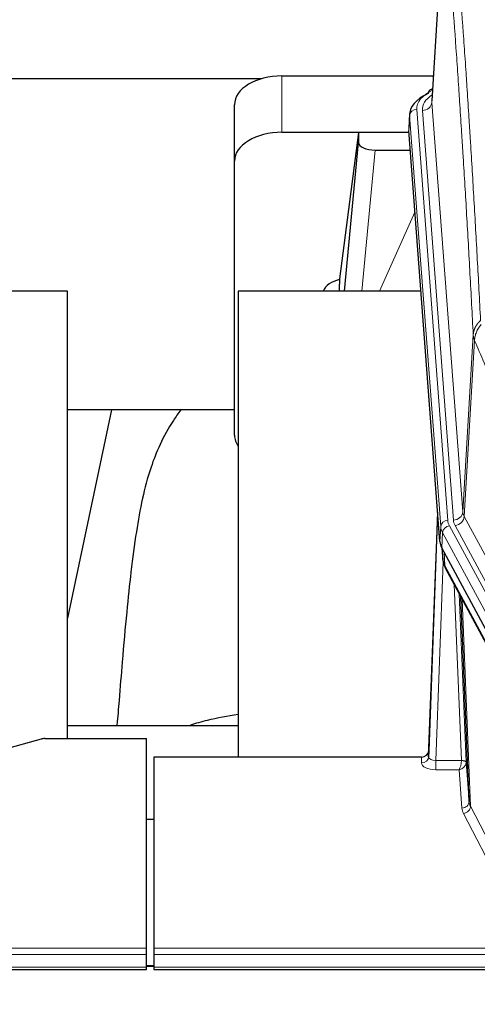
# Model space of a CAD drawing. Header units: inches. Extents: x 0 to 23760, y -13 to 16800.
# Tile 142 of 256: x 5411 to 5604, y 13621 to 14036. Entities that reach past the tile are written whole.
import ezdxf

# ---------------------------------------------------------------- set-up
doc = ezdxf.new("R2010")
doc.units = ezdxf.units.IN
doc.layers.add('1', color=7, linetype='Continuous', true_color=0xffffff)
doc.layers.add('254', color=7, linetype='Continuous', true_color=0xffffff)
doc.styles.add('latin_extended', font='simplex.shx')
doc.dimstyles.get("Standard").update_dxf_attribs({"dimtxt": 0.18, "dimasz": 0.18, "dimexe": 0.18, "dimexo": 0.0625, "dimgap": 0.09, "dimtad": 0, "dimtih": 1, "dimtoh": 1, "dimdec": 4, "dimzin": 0, "dimdsep": 46, "dimtxsty": 'Standard', "dimcen": 0.09, "dimadec": 0, "dimazin": 0, "dimtfac": 1, "dimtdec": 4, "dimtofl": 0, "dimtmove": 0, "dimatfit": 3, "dimfxl": 1, "dimtolj": 1, "dimtzin": 0, "dimarcsym": 0})

# ---------------------------------------------------------------- blocks, each defined once
blk = doc.blocks.new('_U12')
at = {"layer": '254', "color": 3, "linetype": 'Continuous', "lineweight": 13, "transparency": 16777216}
for p, q in [((8888.53, 13749.35), (8888.53, 9406.97)), ((1002.55, 13394.36), (1002.55, 9406.97)), ((1142.55, 9446.97), (8748.53, 9446.97))]:
    blk.add_line(p, q, dxfattribs=at)
at = {"layer": '254', "color": 3, "transparency": 16777216}
for points in [[(1142.55, 9470.3), (1142.55, 9423.63), (1002.55, 9446.97)], [(8748.53, 9423.63), (8748.53, 9470.3), (8888.53, 9446.97)]]:
    blk.add_solid(points, dxfattribs=at)
at = {"layer": 'Defpoints', "color": 0, "transparency": 16777216}
for p in [(8888.53, 13789.35), (1002.55, 13434.36), (8888.53, 9446.97)]:
    blk.add_point(p, dxfattribs=at)
at = {"layer": '254', "color": 2, "lineweight": 13, "transparency": 16777216, "insert": (4702.21, 9656.97), "char_height": 140, "attachment_point": 1, "style": 'latin_extended'}
blk.add_mtext('\\A1;7886', dxfattribs=at)

msp = doc.modelspace()

# ---------------------------------------------------------------- linework, layer by layer
at = {"layer": '1', "color": 2, "linetype": 'Continuous', "lineweight": 25}
for p, q in [((5590.016, 14088.256), (5584.765, 14001.62)), ((5512.894, 14011.013), (5345.794, 14011.013)), ((5521.587, 14012.218), (5585.41, 14012.218)), ((5585.077, 14006.762), (5584.134, 14006.327)), ((5501.587, 13976.242), (5501.587, 14000.044)), ((5575.387, 13996.269), (5575.006, 13989.986)), ((5588.13, 13815.75), (5575.012, 13989.203)), ((5521.587, 13988.416), (5575.074, 13988.416)), ((5553.898, 13988.327), (5545.849, 13926.541)), ((5575.081, 13988.327), (5553.898, 13988.327)), ((5553.898, 13988.327), (5553.898, 13984.096)), ((5547.987, 13921.44), (5553.898, 13984.096)), ((5560.871, 13980.876), (5575.641, 13980.876)), ((5501.587, 13860.588), (5501.587, 13976.242)), ((5545.849, 13926.535), (5545.849, 13926.541)), ((5545.849, 13926.535), (5545.849, 13924.349)), ((5431.194, 13921.439), (5350.925, 13921.439)), ((5431.194, 13732.638), (5431.194, 13921.439)), ((5580.138, 13921.439), (5503.194, 13921.439)), ((5503.194, 13921.439), (5503.194, 13724.872)), ((5449.717, 13871.358), (5431.194, 13783.464)), ((5501.548, 13871.36), (5431.212, 13871.36)), ((5587.193, 13828.131), (5583.435, 13727.492)), ((5583.424, 13724.956), (5587.113, 13823.737)), ((5611.168, 13771.958), (5588.914, 13813.172)), ((5589.042, 13812.935), (5589.405, 13808.134)), ((5589.399, 13808.247), (5589.228, 13812.591)), ((5589.399, 13808.247), (5589.405, 13808.134)), ((5590.543, 13804.338), (5612.29, 13764.062)), ((5600.449, 13706.127), (5597.022, 13792.338)), ((5431.197, 13738.211), (5503.193, 13738.211)), ((5420.078, 13732.443), (5403.913, 13727.912)), ((5421.576, 13732.637), (5464.534, 13732.637)), ((5464.534, 13644.236), (5464.534, 13732.637)), ((5583.435, 13727.492), (5583.424, 13724.956)), ((5467.534, 13724.871), (5467.534, 13644.236)), ((5580.437, 13724.871), (5467.534, 13724.871)), ((5599.221, 13722.745), (5600.449, 13706.127)), ((5464.534, 13698.672), (5467.534, 13698.672)), ((5464.534, 13641.502), (5464.534, 13644.236)), ((5464.534, 13636.254), (5464.534, 13641.502)), ((5467.534, 13644.236), (5467.534, 13641.502)), ((5467.534, 13641.502), (5467.534, 13636.254)), ((5467.468, 13636.745), (5464.495, 13636.745)), ((5464.534, 13635.239), (5464.534, 13636.254)), ((5467.534, 13636.254), (5467.534, 13635.239)), ((4907.534, 13635.239), (5464.534, 13635.239)), ((5467.534, 13635.239), (6024.534, 13635.239))]:
    msp.add_line(p, q, dxfattribs=at)
at = {"layer": '1', "color": 110, "linetype": 'Continuous', "lineweight": 13}
for p, q in [((5590.018, 14087.634), (5584.77, 14001.044)), ((5521.587, 13988.416), (5521.587, 14012.218)), ((5578.386, 13998.053), (5591.497, 13824.692)), ((5580.778, 13997.618), (5593.844, 13824.845)), ((5584.77, 14001.044), (5597.836, 13828.271)), ((5575.392, 13995.483), (5575.012, 13989.203)), ((5588.503, 13822.122), (5575.392, 13995.483)), ((5560.871, 13980.876), (5555.264, 13921.44)), ((5562.676, 13921.44), (5577.617, 13954.754)), ((5597.836, 13828.271), (5602.213, 13902.948)), ((5602.769, 13900.614), (5598.418, 13826.362)), ((5598.418, 13826.362), (5619.769, 13786.819)), ((5588.13, 13815.75), (5588.503, 13822.122)), ((5589.288, 13819.545), (5588.914, 13813.172)), ((5611.461, 13778.479), (5589.288, 13819.545)), ((5592.194, 13822.401), (5614.368, 13781.336)), ((5615.894, 13783.01), (5594.542, 13822.554)), ((5589.044, 13812.931), (5589.399, 13808.247)), ((5589.965, 13811.225), (5590.184, 13805.668)), ((5589.548, 13807.276), (5586.417, 13723.424)), ((5590.184, 13805.668), (5611.931, 13765.392)), ((5597.223, 13723.511), (5594.201, 13797.562)), ((5596.328, 13793.622), (5599.221, 13722.745)), ((5597.568, 13791.327), (5601.035, 13704.116)), ((5580.426, 13722.423), (5580.437, 13724.871)), ((5586.417, 13723.424), (5586.417, 13719.509)), ((5586.417, 13723.424), (5597.222, 13723.424)), ((5586.417, 13719.509), (5596.259, 13719.509)), ((5597.453, 13703.36), (5596.259, 13719.509)), ((5601.035, 13704.116), (5622.52, 13662.502)), ((5619.611, 13659.439), (5598.126, 13701.053)), ((4907.534, 13644.236), (5464.534, 13644.236)), ((4907.534, 13641.502), (5464.534, 13641.502)), ((5467.534, 13644.236), (6024.534, 13644.236)), ((5467.534, 13641.502), (6024.534, 13641.502)), ((4907.534, 13636.254), (5464.534, 13636.254)), ((5464.495, 13636.519), (5467.468, 13636.519)), ((5467.534, 13636.254), (6024.534, 13636.254))]:
    msp.add_line(p, q, dxfattribs=at)
at = {"layer": '1', "color": 2, "linetype": 'Continuous', "lineweight": 25}
for centre, major_axis, ratio, start_param, end_param in [((5521.587, 14000.044), (-20, 0), 0.608706, 4.712389, 6.2831853), ((5585.392, 14003.603), (1.258, -2.724), 0.6272114, 3.1415983, 4.0254232), ((5602.406, 13995.766), (-27.03, 0.194), 0.4633579, 5.502135, 6.3212481), ((5521.587, 13976.242), (-20, 0), 0.608706, 4.712389, 6.2831853), ((5560.924, 13984.121), (7.027, 0.031), 0.4617281, 3.1395348, 4.7027345), ((5548.728, 13919.361), (-10.208, 0), 0.7029015, 4.9983373, 5.9892938), ((5548.728, 13727.97), (-10.152, 515.131), 0.0020796, 5.0973621, 5.1034662), ((5521.587, 13860.588), (-20, 0), 0.608706, 0, 0.4035719), ((5615.15, 13816.189), (27.037, 0.006), 0.4611335, 3.1763491, 3.3855005), ((5617.193, 13788.458), (-27.174, 22.247), 0.2659531, 0.2482946, 0.2802748), ((5616.043, 13817.734), (26.161, 11.46), 0.4493681, 3.0159633, 3.1613144), ((5593.896, 13806.559), (3.584, 1.776), 0.8816114, 2.7716102, 3.1419462), ((5421.579, 13731.18), (-3, 0.002), 0.4856498, 4.7136997, 5.2369038), ((5580.437, 13727.584), (3, 0.002), 0.9042699, 4.7116987, 6.2488686)]:
    msp.add_ellipse(centre, major_axis=major_axis, ratio=ratio, start_param=start_param, end_param=end_param, dxfattribs=at)
at = {"layer": '1', "color": 110, "linetype": 'Continuous', "lineweight": 13}
for centre, major_axis, ratio, start_param, end_param in [((5602.406, 13998.427), (-24.034, 0.016), 0.461198, 5.4992389, 6.318352), ((5585.392, 14003.603), (1.258, -2.724), 0.6272114, 2.6666598, 3.1415983), ((5604.797, 13997.992), (-24.034, 0.016), 0.461198, 5.6862399, 6.318352), ((5578.386, 13995.392), (2.991, 0.226), 0.8864705, 1.5038552, 3.0222916), ((5580.778, 14001.166), (3.989, 0.302), 0.8864705, 4.6454478, 6.1638843), ((5587.113, 13821.585), (0.214, 6.443), 0.0117452, 0.5090713, 1.2305416), ((5593.844, 13828.393), (3.989, 0.302), 0.8864705, 4.6454478, 6.1638843), ((5617.862, 13828.783), (20.038, 0.241), 0.4621297, 3.1708089, 3.3799603), ((5590.111, 13823.646), (2.998, -0.112), 0.4302668, 3.1576572, 3.7226285), ((5591.497, 13822.031), (2.991, 0.226), 0.8864705, 1.5038552, 3.0222916), ((5615.515, 13825.083), (24.033, 0.005), 0.4611335, 3.1763491, 3.3855005), ((5617.862, 13825.235), (24.033, 0.005), 0.4611335, 3.1763491, 3.3855005), ((5594.542, 13826.102), (3.52, 1.9), 0.8606628, 4.2773553, 5.7957917), ((5615.515, 13822.422), (-27.028, 0.171), 0.4605352, 0.0378207, 0.2469722), ((5592.194, 13819.74), (2.64, 1.425), 0.8606628, 1.1357626, 2.6541991), ((5617.193, 13788.458), (-27.538, 20.422), 0.1820491, 0.3394773, 0.3714577), ((5594.062, 13806.238), (3.52, 1.9), 0.8606628, 2.7414655, 3.1415888), ((5580.426, 13725.047), (-3, 0.013), 0.8746179, 1.5745081, 3.1116779), ((5586.43, 13725.047), (3.004, 0.138), 0.5390598, 3.1127167, 4.683513), ((5596.259, 13722.132), (0.506, 2.997), 0.2740591, 3.694004, 5.2037138), ((5596.223, 13723.479), (-1.001, 0.011), 0.903668, 3.0924533, 3.1882188), ((5597.222, 13722.563), (1.996, -0.13), 0.4297663, 0.0674602, 1.5988341), ((5597.223, 13722.65), (1.998, 0.082), 0.4302193, 0.0160628, 1.553239), ((5586.43, 13722.423), (6.003, 0.008), 0.4854373, 3.1388974, 4.7096937), ((5596.259, 13722.132), (2.669, 1.608), 0.8008031, 4.262859, 5.7725688), ((5596.223, 13722.618), (2.996, 0.15), 0.884215, 6.1784613, 6.2742268), ((5597.453, 13705.984), (-2.992, -0.221), 0.8740585, 1.5062672, 3.1117425), ((5620.452, 13703.758), (-23.014, 0.002), 0.4845187, 0.0358431, 0.2451673), ((5598.126, 13703.677), (-2.666, -1.376), 0.8484453, 1.1579292, 2.76165), ((5620.452, 13706.382), (-20.016, 0.121), 0.4848834, 0.0387668, 0.248091)]:
    msp.add_ellipse(centre, major_axis=major_axis, ratio=ratio, start_param=start_param, end_param=end_param, dxfattribs=at)
for points, knots in [([(5593.073, 14094.25), (5593.645, 14087.559), (5594.772, 14073.916), (5596.418, 14052.675), (5597.484, 14037.995), (5598.272, 14026.792), (5598.663, 14021.142), (5599.115, 14014.464), (5599.307, 14011.584), (5599.435, 14009.661), (5599.499, 14008.696), (5599.818, 14003.867), (5600.198, 13998.023), (5600.636, 13991.123), (5600.822, 13988.148), (5600.946, 13986.161), (5601.008, 13985.165), (5601.564, 13976.187), (5602.537, 13959.98), (5603.948, 13934.927), (5604.856, 13917.731), (5605.302, 13909.009)], [0, 0, 0, 0, 0.125, 0.25, 0.375, 0.375, 0.4375, 0.46875, 0.484375, 0.484375, 0.5, 0.5, 0.5625, 0.59375, 0.609375, 0.609375, 0.625, 0.625, 0.75, 0.875, 1, 1, 1, 1]), ([(5602.213, 13902.948), (5601.768, 13911.642), (5600.862, 13928.784), (5599.456, 13953.758), (5598.486, 13969.916), (5597.931, 13978.866), (5597.869, 13979.859), (5597.745, 13981.84), (5597.559, 13984.806), (5597.123, 13991.685), (5596.744, 13997.511), (5596.426, 14002.326), (5596.362, 14003.288), (5596.235, 14005.206), (5596.043, 14008.077), (5595.593, 14014.735), (5595.202, 14020.368), (5594.416, 14031.539), (5593.353, 14046.175), (5591.712, 14067.357), (5590.588, 14080.961), (5590.018, 14087.634)], [0, 0, 0, 0, 0.125, 0.25, 0.375, 0.375, 0.390625, 0.390625, 0.40625, 0.4375, 0.5, 0.5, 0.515625, 0.515625, 0.53125, 0.5625, 0.625, 0.625, 0.75, 0.875, 1, 1, 1, 1]), ([(5602.213, 13902.948), (5602.214, 13902.963), (5602.216, 13902.993), (5602.219, 13903.037), (5602.222, 13903.082), (5602.226, 13903.127), (5602.229, 13903.172), (5602.234, 13903.217), (5602.238, 13903.261), (5602.242, 13903.306), (5602.247, 13903.351), (5602.252, 13903.396), (5602.258, 13903.44), (5602.263, 13903.485), (5602.269, 13903.53), (5602.275, 13903.574), (5602.282, 13903.619), (5602.288, 13903.663), (5602.295, 13903.708), (5602.302, 13903.752), (5602.31, 13903.797), (5602.317, 13903.841), (5602.325, 13903.886), (5602.333, 13903.93), (5602.342, 13903.975), (5602.35, 13904.019), (5602.359, 13904.063), (5602.368, 13904.107), (5602.378, 13904.152), (5602.387, 13904.196), (5602.397, 13904.24), (5602.407, 13904.284), (5602.418, 13904.328), (5602.428, 13904.372), (5602.439, 13904.416), (5602.45, 13904.46), (5602.462, 13904.504), (5602.473, 13904.548), (5602.485, 13904.592), (5602.497, 13904.635), (5602.51, 13904.679), (5602.522, 13904.723), (5602.535, 13904.766), (5602.548, 13904.81), (5602.561, 13904.853), (5602.575, 13904.897), (5602.589, 13904.94), (5602.603, 13904.983), (5602.617, 13905.027), (5602.632, 13905.07), (5602.647, 13905.113), (5602.662, 13905.156), (5602.677, 13905.199), (5602.693, 13905.242), (5602.708, 13905.285), (5602.724, 13905.328), (5602.741, 13905.37), (5602.757, 13905.413), (5602.774, 13905.456), (5602.791, 13905.498), (5602.808, 13905.541), (5602.826, 13905.583), (5602.843, 13905.625), (5602.861, 13905.668), (5602.88, 13905.71), (5602.898, 13905.752), (5602.917, 13905.794), (5602.936, 13905.836), (5602.955, 13905.878), (5602.974, 13905.92), (5602.994, 13905.961), (5603.013, 13906.003), (5603.034, 13906.044), (5603.054, 13906.086), (5603.074, 13906.127), (5603.095, 13906.169), (5603.122, 13906.222), (5603.156, 13906.287), (5603.197, 13906.364), (5603.239, 13906.44), (5603.281, 13906.516), (5603.324, 13906.592), (5603.368, 13906.668), (5603.413, 13906.743), (5603.459, 13906.818), (5603.505, 13906.893), (5603.552, 13906.967), (5603.6, 13907.041), (5603.649, 13907.114), (5603.698, 13907.188), (5603.748, 13907.26), (5603.799, 13907.333), (5603.851, 13907.405), (5603.903, 13907.477), (5603.957, 13907.548), (5604.01, 13907.619), (5604.065, 13907.69), (5604.12, 13907.76), (5604.176, 13907.83), (5604.233, 13907.899), (5604.291, 13907.968), (5604.349, 13908.036), (5604.408, 13908.104), (5604.467, 13908.172), (5604.528, 13908.239), (5604.589, 13908.306), (5604.65, 13908.372), (5604.713, 13908.438), (5604.775, 13908.504), (5604.839, 13908.569), (5604.903, 13908.633), (5604.968, 13908.697), (5605.034, 13908.761), (5605.1, 13908.824), (5605.167, 13908.886), (5605.234, 13908.948), (5605.28, 13908.989), (5605.302, 13909.009)], [0, 0, 0, 0, 0.0066687, 0.0133374, 0.0200061, 0.0266746, 0.0333432, 0.0400116, 0.0466801, 0.0533484, 0.0600168, 0.066685, 0.0733532, 0.0800214, 0.0866895, 0.0933575, 0.1000255, 0.1066935, 0.1133614, 0.1200292, 0.126697, 0.1333647, 0.1400324, 0.1467001, 0.1533676, 0.1600352, 0.1667026, 0.1733701, 0.1800374, 0.1867047, 0.193372, 0.2000392, 0.2067064, 0.2133735, 0.2200405, 0.2267075, 0.2333745, 0.2400414, 0.2467082, 0.253375, 0.2600418, 0.2667085, 0.2733751, 0.2800417, 0.2867082, 0.2933747, 0.3000412, 0.3067075, 0.3133739, 0.3200401, 0.3267064, 0.3333725, 0.3400387, 0.3467047, 0.3533708, 0.3600367, 0.3667026, 0.3733685, 0.3800343, 0.3867001, 0.3933658, 0.4000315, 0.4066971, 0.4133626, 0.4200281, 0.4266936, 0.433359, 0.4400243, 0.4466896, 0.4533549, 0.4600201, 0.4666852, 0.4733503, 0.4800154, 0.4866804, 0.4933453, 0.5000102, 0.5125098, 0.5250093, 0.5375088, 0.5500082, 0.5625077, 0.5750071, 0.5875066, 0.600006, 0.6125054, 0.6250049, 0.6375043, 0.6500037, 0.6625032, 0.6750026, 0.6875021, 0.7000016, 0.7125011, 0.7250006, 0.7375001, 0.7499997, 0.7624993, 0.7749989, 0.7874985, 0.7999982, 0.812498, 0.8249977, 0.8374975, 0.8499974, 0.8624973, 0.8749972, 0.8874972, 0.8999973, 0.9124974, 0.9249976, 0.9374978, 0.9499981, 0.9624985, 0.9749989, 0.9874994, 1, 1, 1, 1]), ([(5602.769, 13900.614), (5602.791, 13901.197), (5602.868, 13901.785), (5603.132, 13902.952), (5603.318, 13903.531), (5603.789, 13904.662), (5604.075, 13905.215), (5604.733, 13906.279), (5605.106, 13906.789), (5605.514, 13907.272)], [0, 0, 0, 0, 0.25, 0.25, 0.5, 0.5, 0.75, 0.75, 1, 1, 1, 1]), ([(5602.769, 13900.614), (5602.764, 13900.627), (5602.754, 13900.652), (5602.739, 13900.69), (5602.724, 13900.729), (5602.708, 13900.768), (5602.693, 13900.808), (5602.678, 13900.849), (5602.662, 13900.89), (5602.647, 13900.932), (5602.632, 13900.975), (5602.616, 13901.018), (5602.601, 13901.062), (5602.586, 13901.106), (5602.57, 13901.151), (5602.555, 13901.196), (5602.54, 13901.243), (5602.525, 13901.29), (5602.51, 13901.337), (5602.495, 13901.385), (5602.481, 13901.434), (5602.466, 13901.483), (5602.452, 13901.533), (5602.438, 13901.584), (5602.424, 13901.635), (5602.41, 13901.687), (5602.397, 13901.739), (5602.376, 13901.823), (5602.35, 13901.936), (5602.322, 13902.073), (5602.298, 13902.2), (5602.279, 13902.317), (5602.263, 13902.424), (5602.251, 13902.521), (5602.24, 13902.608), (5602.233, 13902.686), (5602.226, 13902.753), (5602.222, 13902.81), (5602.219, 13902.856), (5602.216, 13902.893), (5602.214, 13902.92), (5602.214, 13902.937), (5602.213, 13902.945), (5602.213, 13902.948)], [0, 0, 0, 0, 0.0155037, 0.0313049, 0.0474035, 0.0637997, 0.0804935, 0.097485, 0.1147743, 0.1323613, 0.1502462, 0.1684289, 0.1869096, 0.2056883, 0.224765, 0.2441397, 0.2638126, 0.2837835, 0.3040527, 0.32462, 0.3454856, 0.3666494, 0.3881116, 0.409872, 0.4319308, 0.454288, 0.4769435, 0.4998975, 0.5635611, 0.6228928, 0.6778927, 0.7285606, 0.7748966, 0.8169007, 0.8545729, 0.8879131, 0.9169214, 0.9415977, 0.9619421, 0.9779545, 0.989635, 0.9969835, 1, 1, 1, 1]), ([(5618.812, 13862.469), (5617.481, 13865.71), (5616.149, 13868.936), (5613.481, 13875.355), (5612.146, 13878.55), (5608.135, 13888.086), (5605.455, 13894.381), (5602.769, 13900.614)], [0, 0, 0, 0, 0.25, 0.25, 0.5, 0.5, 1, 1, 1, 1])]:
    msp.add_open_spline(points, degree=3, knots=knots, dxfattribs=at)
at = {"layer": '1', "color": 2, "linetype": 'Continuous', "lineweight": 25}
for points, knots in [([(5478.979, 13871.39), (5477.846, 13869.884), (5471.896, 13861.361), (5466.323, 13848.217), (5462.443, 13833.259), (5460.021, 13819.376), (5458.014, 13804.147), (5456.043, 13785.644), (5454.411, 13767.361), (5453.124, 13750.993), (5452.322, 13741.853), (5452.026, 13738.335)], [0, 0, 0, 0, 0.0321271, 0.1811391, 0.2945987, 0.4244837, 0.5723167, 0.6990076, 0.8399552, 0.939366, 1, 1, 1, 1]), ([(5483.117, 13738.438), (5485.41, 13739.167), (5491.872, 13740.992), (5498.703, 13742.326), (5503.055, 13742.976)], [0, 0, 0, 0, 0.3660944, 1, 1, 1, 1])]:
    msp.add_open_spline(points, degree=3, knots=knots, dxfattribs=at)
msp.add_open_spline([(5590.312, 13804.783), (5590.422, 13804.561), (5590.543, 13804.338)], degree=2, dxfattribs=at)

# ---------------------------------------------------------------- dimensions: what is measured, and where the dimension line sits
at = {"layer": '254', "color": 2, "linetype": 'Continuous', "lineweight": 13}
dim = msp.add_linear_dim(base=(8888.534, 9446.967), p1=(1002.554, 13434.36), p2=(8888.534, 13789.353), dimstyle='Standard', override={"dimscale": 40, "dimtxt": 3.5, "dimasz": 3.5, "dimexe": 1, "dimexo": 1, "dimgap": 1.75, "dimtad": 1, "dimtih": 1, "dimtoh": 0, "dimdec": 0, "dimlfac": 1, "dimzin": 8, "dimdsep": 46, "dimlunit": 2, "dimtxsty": 'latin_extended', "dimsah": 1, "dimse1": 0, "dimse2": 0, "dimsd1": 0, "dimsd2": 0, "dimclrd": 3, "dimclre": 3, "dimclrt": 2, "dimtol": 0, "dimtm": -0.1, "dimtfac": 0.714286, "dimtdec": 3, "dimtofl": 1, "dimtmove": 0, "dimtzin": 8, "dimlwd": 13, "dimlwe": 13}, dxfattribs=at)
dim.commit()
dim.dimension.update_dxf_attribs({"geometry": '_U12', "text_midpoint": (4945.544, 9446.967), "dimtype": 160})

doc.saveas('drawing.dxf')
